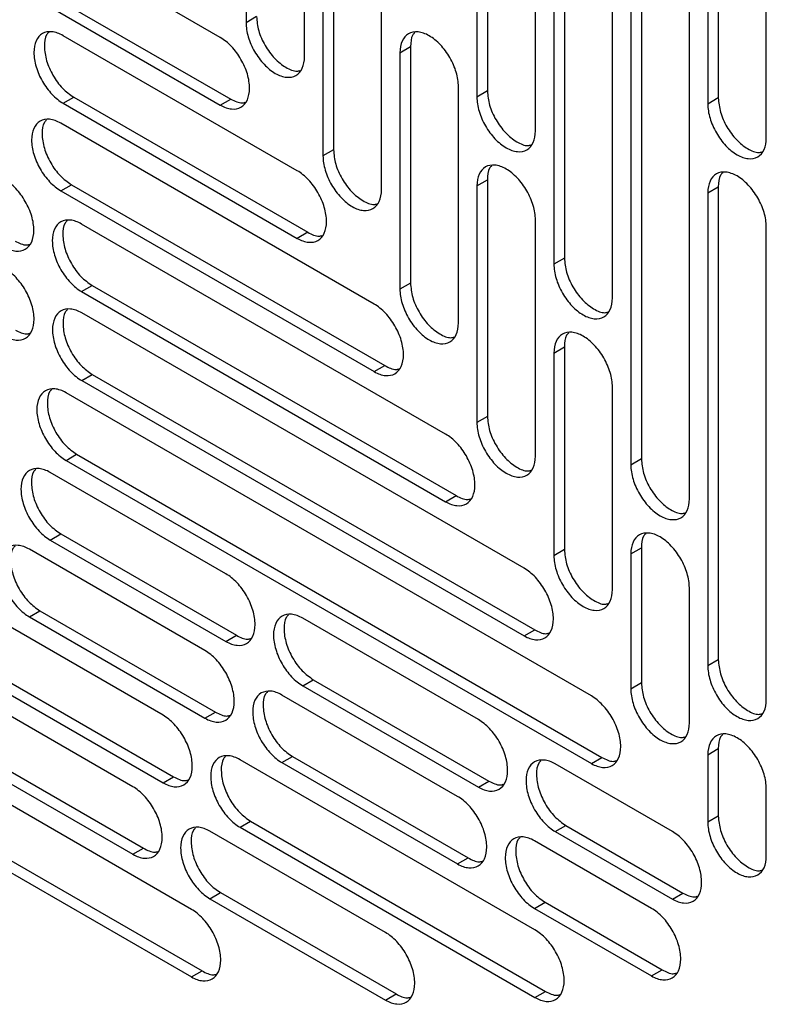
# Model space of a CAD drawing. Header units: millimetres. Extents: x 0 to 3353, y 0 to 2591.
# Tile 21 of 32: x 2940 to 2980, y 2027 to 2080. Entities that reach past the tile are written whole.
import ezdxf

# ---------------------------------------------------------------- set-up
doc = ezdxf.new("R2010")
doc.units = ezdxf.units.MM
doc.header["$LTSCALE"] = 12

msp = doc.modelspace()

# ---------------------------------------------------------------- linework, layer by layer
for p, q in [((2964.553, 2101.52), (2964.553, 2075.899)), ((2965.124, 2101.849), (2965.124, 2076.229)), ((2967.723, 2074.07), (2967.723, 2099.69)), ((2969.291, 2099.455), (2969.291, 2067.177)), ((2968.721, 2099.125), (2968.721, 2066.848)), ((2971.89, 2065.018), (2971.89, 2097.295)), ((2973.459, 2096.069), (2973.459, 2056.298)), ((2972.889, 2095.739), (2972.889, 2055.969)), ((2976.058, 2054.139), (2976.058, 2093.91)), ((2977.627, 2092.568), (2977.627, 2075.852)), ((2977.056, 2092.238), (2977.056, 2075.523)), ((2952.05, 2090.91), (2952.05, 2079.93)), ((2980.226, 2073.693), (2980.226, 2090.408)), ((2955.219, 2078.1), (2955.219, 2089.08)), ((2956.218, 2085.521), (2956.218, 2072.711)), ((2956.788, 2085.851), (2956.788, 2073.041)), ((2950.657, 2079.126), (2941.148, 2084.615)), ((2959.387, 2070.882), (2959.387, 2083.692)), ((2941.719, 2081.284), (2951.227, 2075.795)), ((2941.148, 2080.955), (2950.657, 2075.466)), ((2952.62, 2080.259), (2952.05, 2079.93)), ((2954.825, 2071.907), (2942.147, 2079.226)), ((2960.385, 2078.303), (2960.956, 2078.632)), ((2960.956, 2078.632), (2960.956, 2065.822)), ((2960.385, 2078.303), (2960.385, 2065.493)), ((2963.555, 2063.663), (2963.555, 2076.473)), ((2942.147, 2075.566), (2942.717, 2075.895)), ((2942.717, 2075.895), (2955.395, 2068.576)), ((2965.124, 2076.229), (2964.553, 2075.899)), ((2977.627, 2075.852), (2977.056, 2075.523)), ((2942.147, 2075.566), (2954.825, 2068.247)), ((2950.657, 2075.466), (2951.227, 2075.795)), ((2958.992, 2064.688), (2942.022, 2074.485)), ((2956.788, 2073.041), (2956.218, 2072.711)), ((2942.022, 2070.825), (2942.592, 2071.154)), ((2942.592, 2071.154), (2959.563, 2061.357)), ((2964.553, 2071.087), (2965.124, 2071.416)), ((2964.553, 2071.087), (2964.553, 2058.274)), ((2965.124, 2071.416), (2965.124, 2058.603)), ((2977.056, 2070.71), (2977.627, 2071.04)), ((2977.627, 2071.04), (2977.627, 2045.42)), ((2942.022, 2070.825), (2958.992, 2061.028)), ((2977.056, 2070.71), (2977.056, 2045.09)), ((2962.861, 2057.642), (2943.145, 2069.024)), ((2967.723, 2056.444), (2967.723, 2069.257)), ((2980.226, 2043.26), (2980.226, 2068.881)), ((2955.395, 2068.576), (2954.825, 2068.247)), ((2969.291, 2067.177), (2968.721, 2066.848)), ((2943.145, 2065.364), (2943.715, 2065.693)), ((2943.715, 2065.693), (2963.431, 2054.311)), ((2960.956, 2065.822), (2960.385, 2065.493)), ((2943.145, 2065.364), (2962.861, 2053.982)), ((2967.113, 2050.374), (2943.155, 2064.205)), ((2968.721, 2062.035), (2969.291, 2062.364)), ((2968.721, 2062.035), (2968.721, 2051.055)), ((2969.291, 2062.364), (2969.291, 2051.384)), ((2943.155, 2060.545), (2943.725, 2060.875)), ((2943.725, 2060.875), (2967.684, 2047.044)), ((2958.992, 2061.028), (2959.563, 2061.357)), ((2943.155, 2060.545), (2967.113, 2046.714)), ((2970.757, 2043.458), (2942.306, 2059.882)), ((2971.89, 2049.225), (2971.89, 2060.205)), ((2965.124, 2058.603), (2964.553, 2058.274)), ((2942.306, 2056.222), (2942.877, 2056.552)), ((2942.306, 2056.222), (2970.757, 2039.798)), ((2942.877, 2056.552), (2971.327, 2040.127)), ((2973.459, 2056.298), (2972.889, 2055.969)), ((2950.956, 2050.076), (2941.448, 2055.565)), ((2962.861, 2053.982), (2963.431, 2054.311)), ((2941.448, 2051.905), (2942.018, 2052.235)), ((2941.448, 2051.905), (2950.956, 2046.416)), ((2942.018, 2052.235), (2951.527, 2046.745)), ((2949.828, 2045.915), (2940.319, 2051.404)), ((2969.291, 2051.384), (2968.721, 2051.055)), ((2972.889, 2051.156), (2973.459, 2051.486)), ((2973.459, 2051.486), (2973.459, 2044.166)), ((2972.889, 2051.156), (2972.889, 2043.836)), ((2976.058, 2042.006), (2976.058, 2049.326)), ((2940.319, 2047.744), (2940.89, 2048.073)), ((2940.89, 2048.073), (2950.398, 2042.584)), ((2947.556, 2042.413), (2938.048, 2047.902)), ((2940.319, 2047.744), (2949.828, 2042.255)), ((2964.633, 2042.181), (2955.124, 2047.67)), ((2967.113, 2046.714), (2967.684, 2047.044)), ((2950.956, 2046.416), (2951.527, 2046.745)), ((2977.627, 2045.42), (2977.056, 2045.09)), ((2938.618, 2044.572), (2948.127, 2039.083)), ((2955.124, 2044.01), (2955.695, 2044.339)), ((2955.695, 2044.339), (2965.203, 2038.85)), ((2945.926, 2038.541), (2936.418, 2044.031)), ((2938.048, 2044.242), (2947.556, 2038.753)), ((2955.124, 2044.01), (2964.633, 2038.521)), ((2973.459, 2044.166), (2972.889, 2043.836)), ((2963.504, 2038.02), (2953.995, 2043.509)), ((2949.828, 2042.255), (2950.398, 2042.584)), ((2949.096, 2031.899), (2933.743, 2040.762)), ((2936.988, 2040.7), (2946.497, 2035.211)), ((2977.056, 2040.277), (2977.627, 2040.607)), ((2977.627, 2040.607), (2977.627, 2036.947)), ((2936.418, 2040.371), (2945.926, 2034.881)), ((2953.995, 2039.849), (2954.566, 2040.178)), ((2954.566, 2040.178), (2964.074, 2034.689)), ((2970.757, 2039.798), (2971.327, 2040.127)), ((2977.056, 2040.277), (2977.056, 2036.617)), ((2967.696, 2030.787), (2951.724, 2040.007)), ((2953.995, 2039.849), (2963.504, 2034.36)), ((2975.139, 2036.115), (2968.8, 2039.775)), ((2947.556, 2038.753), (2948.127, 2039.083)), ((2964.633, 2038.521), (2965.203, 2038.85)), ((2980.226, 2034.788), (2980.226, 2038.448)), ((2934.314, 2037.431), (2949.666, 2028.568)), ((2933.743, 2037.102), (2949.096, 2028.239)), ((2977.627, 2036.947), (2977.056, 2036.617)), ((2951.724, 2036.347), (2952.294, 2036.677)), ((2951.724, 2036.347), (2967.696, 2027.127)), ((2952.294, 2036.677), (2968.267, 2027.456)), ((2968.8, 2036.115), (2969.371, 2036.444)), ((2969.371, 2036.444), (2975.71, 2032.785)), ((2959.603, 2030.646), (2950.094, 2036.135)), ((2968.8, 2036.115), (2975.139, 2032.455)), ((2974.011, 2031.954), (2967.672, 2035.614)), ((2945.926, 2034.881), (2946.497, 2035.211)), ((2963.504, 2034.36), (2964.074, 2034.689)), ((2950.094, 2032.475), (2950.665, 2032.805)), ((2950.665, 2032.805), (2960.173, 2027.316)), ((2975.139, 2032.455), (2975.71, 2032.785)), ((2950.094, 2032.475), (2959.603, 2026.986)), ((2967.672, 2031.954), (2968.242, 2032.283)), ((2968.242, 2032.283), (2974.581, 2028.624)), ((2967.672, 2031.954), (2974.011, 2028.294)), ((2949.096, 2028.239), (2949.666, 2028.568)), ((2974.011, 2028.294), (2974.581, 2028.624)), ((2959.603, 2026.986), (2960.173, 2027.316)), ((2967.696, 2027.127), (2968.267, 2027.456))]:
    msp.add_line(p, q)
for points, knots in [([(2952.62, 2080.259), (2952.644, 2080.006), (2952.692, 2079.499), (2953.058, 2078.68), (2953.584, 2077.966), (2954.2, 2077.48), (2954.704, 2077.262), (2954.928, 2077.322), (2954.984, 2077.337)], [0, 0, 0, 0, 0.187456, 0.374912, 0.562368, 0.749823, 0.937279, 1, 1, 1, 1]), ([(2952.05, 2079.93), (2952.05, 2079.691), (2952.091, 2079.427), (2952.25, 2078.893), (2952.367, 2078.622), (2952.661, 2078.114), (2952.836, 2077.877), (2953.22, 2077.472), (2953.427, 2077.305), (2953.842, 2077.065), (2954.049, 2076.993), (2954.433, 2076.955), (2954.608, 2076.99), (2954.902, 2077.159), (2955.019, 2077.294), (2955.178, 2077.645), (2955.219, 2077.861), (2955.219, 2078.1)], [0, 0, 0, 0, 0.125, 0.125, 0.25, 0.25, 0.375, 0.375, 0.5, 0.5, 0.625, 0.625, 0.75, 0.75, 0.875, 0.875, 1, 1, 1, 1]), ([(2942.147, 2079.226), (2941.939, 2079.345), (2941.732, 2079.418), (2941.348, 2079.456), (2941.173, 2079.421), (2940.879, 2079.252), (2940.762, 2079.117), (2940.603, 2078.766), (2940.562, 2078.55), (2940.562, 2078.071), (2940.603, 2077.808), (2940.762, 2077.273), (2940.879, 2077.003), (2941.173, 2076.495), (2941.348, 2076.257), (2941.732, 2075.853), (2941.939, 2075.685), (2942.147, 2075.566)], [0, 0, 0, 0, 0.125, 0.125, 0.25, 0.25, 0.375, 0.375, 0.5, 0.5, 0.625, 0.625, 0.75, 0.75, 0.875, 0.875, 1, 1, 1, 1]), ([(2941.368, 2079.403), (2941.327, 2079.362), (2941.163, 2079.199), (2941.1, 2078.652), (2941.212, 2077.876), (2941.568, 2077.064), (2942.095, 2076.337), (2942.51, 2076.042), (2942.717, 2075.895)], [0, 0, 0, 0, 0.062816, 0.250253, 0.43769, 0.625126, 0.812563, 1, 1, 1, 1]), ([(2952.242, 2076.381), (2952.242, 2076.62), (2952.2, 2076.884), (2952.042, 2077.418), (2951.924, 2077.689), (2951.631, 2078.197), (2951.455, 2078.434), (2951.072, 2078.839), (2950.864, 2079.006), (2950.657, 2079.126)], [0, 0, 0, 0, 0.25, 0.25, 0.5, 0.5, 0.75, 0.75, 1, 1, 1, 1]), ([(2963.555, 2076.473), (2963.555, 2076.712), (2963.514, 2076.976), (2963.355, 2077.51), (2963.237, 2077.781), (2962.944, 2078.289), (2962.768, 2078.526), (2962.385, 2078.931), (2962.178, 2079.098), (2961.763, 2079.338), (2961.555, 2079.41), (2961.172, 2079.448), (2960.996, 2079.413), (2960.703, 2079.244), (2960.585, 2079.109), (2960.427, 2078.758), (2960.385, 2078.542), (2960.385, 2078.303)], [0, 0, 0, 0, 0.125, 0.125, 0.25, 0.25, 0.375, 0.375, 0.5, 0.5, 0.625, 0.625, 0.75, 0.75, 0.875, 0.875, 1, 1, 1, 1]), ([(2961.192, 2079.395), (2961.15, 2079.354), (2960.985, 2079.191), (2960.968, 2078.872), (2960.956, 2078.632)], [0, 0, 0, 0, 0.251011, 1, 1, 1, 1]), ([(2950.657, 2075.466), (2950.864, 2075.346), (2951.072, 2075.274), (2951.455, 2075.236), (2951.631, 2075.27), (2951.924, 2075.439), (2952.042, 2075.575), (2952.2, 2075.926), (2952.242, 2076.141), (2952.242, 2076.381)], [0, 0, 0, 0, 0.25, 0.25, 0.5, 0.5, 0.75, 0.75, 1, 1, 1, 1]), ([(2964.553, 2075.899), (2964.553, 2075.66), (2964.594, 2075.397), (2964.753, 2074.862), (2964.871, 2074.592), (2965.164, 2074.083), (2965.34, 2073.846), (2965.723, 2073.442), (2965.93, 2073.274), (2966.345, 2073.035), (2966.553, 2072.963), (2966.936, 2072.925), (2967.112, 2072.959), (2967.405, 2073.128), (2967.523, 2073.264), (2967.681, 2073.615), (2967.723, 2073.83), (2967.723, 2074.07)], [0, 0, 0, 0, 0.125, 0.125, 0.25, 0.25, 0.375, 0.375, 0.5, 0.5, 0.625, 0.625, 0.75, 0.75, 0.875, 0.875, 1, 1, 1, 1]), ([(2965.124, 2076.229), (2965.147, 2075.975), (2965.195, 2075.469), (2965.561, 2074.649), (2966.087, 2073.935), (2966.703, 2073.45), (2967.208, 2073.232), (2967.431, 2073.292), (2967.487, 2073.307)], [0, 0, 0, 0, 0.187456, 0.374912, 0.562368, 0.749823, 0.937279, 1, 1, 1, 1]), ([(2977.627, 2075.852), (2977.651, 2075.599), (2977.698, 2075.092), (2978.064, 2074.273), (2978.59, 2073.559), (2979.206, 2073.073), (2979.711, 2072.855), (2979.934, 2072.915), (2979.99, 2072.93)], [0, 0, 0, 0, 0.187456, 0.374912, 0.562368, 0.749823, 0.937279, 1, 1, 1, 1]), ([(2951.227, 2075.795), (2951.441, 2075.686), (2951.726, 2075.54), (2951.95, 2075.602), (2952.006, 2075.618)], [0, 0, 0, 0, 0.7492943, 1, 1, 1, 1]), ([(2977.056, 2075.523), (2977.056, 2075.284), (2977.098, 2075.02), (2977.256, 2074.486), (2977.374, 2074.215), (2977.667, 2073.707), (2977.843, 2073.47), (2978.226, 2073.065), (2978.434, 2072.898), (2978.849, 2072.659), (2979.056, 2072.586), (2979.439, 2072.549), (2979.615, 2072.583), (2979.908, 2072.752), (2980.026, 2072.887), (2980.185, 2073.238), (2980.226, 2073.454), (2980.226, 2073.693)], [0, 0, 0, 0, 0.125, 0.125, 0.25, 0.25, 0.375, 0.375, 0.5, 0.5, 0.625, 0.625, 0.75, 0.75, 0.875, 0.875, 1, 1, 1, 1]), ([(2942.022, 2074.485), (2941.814, 2074.605), (2941.607, 2074.677), (2941.224, 2074.715), (2941.048, 2074.681), (2940.754, 2074.511), (2940.637, 2074.376), (2940.478, 2074.025), (2940.437, 2073.809), (2940.437, 2073.33), (2940.478, 2073.067), (2940.637, 2072.533), (2940.754, 2072.262), (2941.048, 2071.754), (2941.224, 2071.517), (2941.607, 2071.112), (2941.814, 2070.945), (2942.022, 2070.825)], [0, 0, 0, 0, 0.125, 0.125, 0.25, 0.25, 0.375, 0.375, 0.5, 0.5, 0.625, 0.625, 0.75, 0.75, 0.875, 0.875, 1, 1, 1, 1]), ([(2941.243, 2074.662), (2941.202, 2074.621), (2941.039, 2074.458), (2940.975, 2073.912), (2941.088, 2073.135), (2941.443, 2072.323), (2941.97, 2071.596), (2942.385, 2071.302), (2942.592, 2071.154)], [0, 0, 0, 0, 0.062816, 0.250253, 0.43769, 0.625126, 0.812563, 1, 1, 1, 1]), ([(2956.218, 2072.711), (2956.218, 2072.472), (2956.259, 2072.209), (2956.418, 2071.674), (2956.535, 2071.403), (2956.828, 2070.895), (2957.004, 2070.658), (2957.388, 2070.254), (2957.595, 2070.086), (2958.01, 2069.847), (2958.217, 2069.775), (2958.6, 2069.737), (2958.776, 2069.771), (2959.07, 2069.94), (2959.187, 2070.075), (2959.346, 2070.426), (2959.387, 2070.642), (2959.387, 2070.882)], [0, 0, 0, 0, 0.125, 0.125, 0.25, 0.25, 0.375, 0.375, 0.5, 0.5, 0.625, 0.625, 0.75, 0.75, 0.875, 0.875, 1, 1, 1, 1]), ([(2956.788, 2073.041), (2956.812, 2072.787), (2956.86, 2072.281), (2957.226, 2071.461), (2957.751, 2070.747), (2958.367, 2070.262), (2958.872, 2070.044), (2959.095, 2070.103), (2959.151, 2070.118)], [0, 0, 0, 0, 0.187456, 0.374912, 0.562368, 0.749823, 0.937279, 1, 1, 1, 1]), ([(2967.723, 2069.257), (2967.723, 2069.497), (2967.681, 2069.76), (2967.523, 2070.294), (2967.405, 2070.565), (2967.112, 2071.073), (2966.936, 2071.31), (2966.553, 2071.715), (2966.345, 2071.882), (2965.93, 2072.122), (2965.723, 2072.194), (2965.34, 2072.232), (2965.164, 2072.197), (2964.871, 2072.028), (2964.753, 2071.893), (2964.594, 2071.542), (2964.553, 2071.326), (2964.553, 2071.087)], [0, 0, 0, 0, 0.125, 0.125, 0.25, 0.25, 0.375, 0.375, 0.5, 0.5, 0.625, 0.625, 0.75, 0.75, 0.875, 0.875, 1, 1, 1, 1]), ([(2965.359, 2072.179), (2965.318, 2072.138), (2965.153, 2071.976), (2965.136, 2071.656), (2965.124, 2071.416)], [0, 0, 0, 0, 0.2510107, 1, 1, 1, 1]), ([(2956.409, 2069.162), (2956.409, 2069.402), (2956.368, 2069.665), (2956.209, 2070.199), (2956.092, 2070.47), (2955.798, 2070.978), (2955.623, 2071.215), (2955.239, 2071.62), (2955.032, 2071.787), (2954.825, 2071.907)], [0, 0, 0, 0, 0.25, 0.25, 0.5, 0.5, 0.75, 0.75, 1, 1, 1, 1]), ([(2980.226, 2068.881), (2980.226, 2069.12), (2980.185, 2069.383), (2980.026, 2069.918), (2979.908, 2070.189), (2979.615, 2070.697), (2979.439, 2070.934), (2979.056, 2071.338), (2978.849, 2071.506), (2978.434, 2071.745), (2978.226, 2071.817), (2977.843, 2071.855), (2977.667, 2071.821), (2977.374, 2071.652), (2977.256, 2071.517), (2977.098, 2071.166), (2977.056, 2070.95), (2977.056, 2070.71)], [0, 0, 0, 0, 0.125, 0.125, 0.25, 0.25, 0.375, 0.375, 0.5, 0.5, 0.625, 0.625, 0.75, 0.75, 0.875, 0.875, 1, 1, 1, 1]), ([(2977.863, 2071.803), (2977.821, 2071.762), (2977.656, 2071.599), (2977.639, 2071.279), (2977.627, 2071.04)], [0, 0, 0, 0, 0.251011, 1, 1, 1, 1]), ([(2940.562, 2068.685), (2940.562, 2068.925), (2940.521, 2069.188), (2940.362, 2069.722), (2940.244, 2069.993), (2939.951, 2070.501), (2939.775, 2070.738), (2939.392, 2071.143), (2939.185, 2071.31), (2938.977, 2071.43)], [0, 0, 0, 0, 0.25, 0.25, 0.5, 0.5, 0.75, 0.75, 1, 1, 1, 1]), ([(2943.145, 2069.024), (2942.937, 2069.144), (2942.73, 2069.216), (2942.347, 2069.254), (2942.171, 2069.219), (2941.878, 2069.05), (2941.76, 2068.915), (2941.601, 2068.564), (2941.56, 2068.348), (2941.56, 2067.869), (2941.601, 2067.606), (2941.76, 2067.072), (2941.878, 2066.801), (2942.171, 2066.293), (2942.347, 2066.056), (2942.73, 2065.651), (2942.937, 2065.484), (2943.145, 2065.364)], [0, 0, 0, 0, 0.125, 0.125, 0.25, 0.25, 0.375, 0.375, 0.5, 0.5, 0.625, 0.625, 0.75, 0.75, 0.875, 0.875, 1, 1, 1, 1]), ([(2942.366, 2069.201), (2942.325, 2069.16), (2942.162, 2068.997), (2942.098, 2068.451), (2942.211, 2067.674), (2942.566, 2066.862), (2943.093, 2066.135), (2943.508, 2065.84), (2943.715, 2065.693)], [0, 0, 0, 0, 0.0628162, 0.2502529, 0.4376897, 0.6251265, 0.8125632, 1, 1, 1, 1]), ([(2954.825, 2068.247), (2955.032, 2068.127), (2955.239, 2068.055), (2955.623, 2068.017), (2955.798, 2068.051), (2956.092, 2068.221), (2956.209, 2068.356), (2956.368, 2068.707), (2956.409, 2068.922), (2956.409, 2069.162)], [0, 0, 0, 0, 0.25, 0.25, 0.5, 0.5, 0.75, 0.75, 1, 1, 1, 1]), ([(2938.977, 2067.77), (2939.185, 2067.65), (2939.392, 2067.578), (2939.775, 2067.54), (2939.951, 2067.574), (2940.244, 2067.744), (2940.362, 2067.879), (2940.521, 2068.23), (2940.562, 2068.445), (2940.562, 2068.685)], [0, 0, 0, 0, 0.25, 0.25, 0.5, 0.5, 0.75, 0.75, 1, 1, 1, 1]), ([(2955.395, 2068.576), (2955.609, 2068.467), (2955.894, 2068.322), (2956.117, 2068.383), (2956.174, 2068.399)], [0, 0, 0, 0, 0.7492943, 1, 1, 1, 1]), ([(2939.548, 2068.099), (2939.761, 2067.99), (2940.046, 2067.845), (2940.27, 2067.906), (2940.326, 2067.922)], [0, 0, 0, 0, 0.749294, 1, 1, 1, 1]), ([(2968.721, 2066.848), (2968.721, 2066.608), (2968.762, 2066.345), (2968.921, 2065.811), (2969.038, 2065.54), (2969.332, 2065.032), (2969.508, 2064.795), (2969.891, 2064.39), (2970.098, 2064.223), (2970.513, 2063.983), (2970.72, 2063.911), (2971.104, 2063.873), (2971.28, 2063.907), (2971.573, 2064.077), (2971.69, 2064.212), (2971.849, 2064.563), (2971.89, 2064.779), (2971.89, 2065.018)], [0, 0, 0, 0, 0.125, 0.125, 0.25, 0.25, 0.375, 0.375, 0.5, 0.5, 0.625, 0.625, 0.75, 0.75, 0.875, 0.875, 1, 1, 1, 1]), ([(2969.291, 2067.177), (2969.315, 2066.924), (2969.363, 2066.417), (2969.729, 2065.598), (2970.255, 2064.884), (2970.871, 2064.398), (2971.375, 2064.18), (2971.599, 2064.24), (2971.655, 2064.255)], [0, 0, 0, 0, 0.1874559, 0.3749117, 0.5623676, 0.7498235, 0.9372793, 1, 1, 1, 1]), ([(2940.572, 2063.866), (2940.572, 2064.106), (2940.531, 2064.369), (2940.372, 2064.904), (2940.254, 2065.174), (2939.961, 2065.682), (2939.785, 2065.92), (2939.402, 2066.324), (2939.195, 2066.492), (2938.987, 2066.611)], [0, 0, 0, 0, 0.25, 0.25, 0.5, 0.5, 0.75, 0.75, 1, 1, 1, 1]), ([(2960.956, 2065.822), (2960.98, 2065.569), (2961.027, 2065.062), (2961.393, 2064.242), (2961.919, 2063.528), (2962.535, 2063.043), (2963.04, 2062.825), (2963.263, 2062.885), (2963.319, 2062.9)], [0, 0, 0, 0, 0.187456, 0.374912, 0.562368, 0.749823, 0.937279, 1, 1, 1, 1]), ([(2960.385, 2065.493), (2960.385, 2065.253), (2960.427, 2064.99), (2960.585, 2064.455), (2960.703, 2064.185), (2960.996, 2063.676), (2961.172, 2063.439), (2961.555, 2063.035), (2961.763, 2062.867), (2962.178, 2062.628), (2962.385, 2062.556), (2962.768, 2062.518), (2962.944, 2062.552), (2963.237, 2062.721), (2963.355, 2062.857), (2963.514, 2063.208), (2963.555, 2063.423), (2963.555, 2063.663)], [0, 0, 0, 0, 0.125, 0.125, 0.25, 0.25, 0.375, 0.375, 0.5, 0.5, 0.625, 0.625, 0.75, 0.75, 0.875, 0.875, 1, 1, 1, 1]), ([(2960.577, 2061.943), (2960.577, 2062.183), (2960.536, 2062.446), (2960.377, 2062.98), (2960.26, 2063.251), (2959.966, 2063.759), (2959.79, 2063.996), (2959.407, 2064.401), (2959.2, 2064.568), (2958.992, 2064.688)], [0, 0, 0, 0, 0.25, 0.25, 0.5, 0.5, 0.75, 0.75, 1, 1, 1, 1]), ([(2943.155, 2064.205), (2942.947, 2064.325), (2942.74, 2064.397), (2942.357, 2064.435), (2942.181, 2064.401), (2941.888, 2064.231), (2941.77, 2064.096), (2941.611, 2063.745), (2941.57, 2063.53), (2941.57, 2063.051), (2941.611, 2062.787), (2941.77, 2062.253), (2941.888, 2061.982), (2942.181, 2061.474), (2942.357, 2061.237), (2942.74, 2060.832), (2942.947, 2060.665), (2943.155, 2060.545)], [0, 0, 0, 0, 0.125, 0.125, 0.25, 0.25, 0.375, 0.375, 0.5, 0.5, 0.625, 0.625, 0.75, 0.75, 0.875, 0.875, 1, 1, 1, 1]), ([(2942.376, 2064.383), (2942.335, 2064.342), (2942.172, 2064.178), (2942.108, 2063.632), (2942.221, 2062.856), (2942.576, 2062.043), (2943.103, 2061.317), (2943.518, 2061.022), (2943.725, 2060.875)], [0, 0, 0, 0, 0.062816, 0.250253, 0.43769, 0.625126, 0.812563, 1, 1, 1, 1]), ([(2938.987, 2062.951), (2939.195, 2062.832), (2939.402, 2062.759), (2939.785, 2062.722), (2939.961, 2062.756), (2940.254, 2062.925), (2940.372, 2063.06), (2940.531, 2063.411), (2940.572, 2063.627), (2940.572, 2063.866)], [0, 0, 0, 0, 0.25, 0.25, 0.5, 0.5, 0.75, 0.75, 1, 1, 1, 1]), ([(2939.558, 2063.281), (2939.771, 2063.172), (2940.056, 2063.026), (2940.28, 2063.088), (2940.336, 2063.103)], [0, 0, 0, 0, 0.7492943, 1, 1, 1, 1]), ([(2971.89, 2060.205), (2971.89, 2060.445), (2971.849, 2060.708), (2971.69, 2061.242), (2971.573, 2061.513), (2971.28, 2062.021), (2971.104, 2062.258), (2970.72, 2062.663), (2970.513, 2062.83), (2970.098, 2063.07), (2969.891, 2063.142), (2969.508, 2063.18), (2969.332, 2063.146), (2969.038, 2062.976), (2968.921, 2062.841), (2968.762, 2062.49), (2968.721, 2062.275), (2968.721, 2062.035)], [0, 0, 0, 0, 0.125, 0.125, 0.25, 0.25, 0.375, 0.375, 0.5, 0.5, 0.625, 0.625, 0.75, 0.75, 0.875, 0.875, 1, 1, 1, 1]), ([(2969.527, 2063.128), (2969.486, 2063.087), (2969.32, 2062.924), (2969.304, 2062.604), (2969.291, 2062.364)], [0, 0, 0, 0, 0.251011, 1, 1, 1, 1]), ([(2958.992, 2061.028), (2959.2, 2060.908), (2959.407, 2060.836), (2959.79, 2060.798), (2959.966, 2060.832), (2960.26, 2061.002), (2960.377, 2061.137), (2960.536, 2061.488), (2960.577, 2061.704), (2960.577, 2061.943)], [0, 0, 0, 0, 0.25, 0.25, 0.5, 0.5, 0.75, 0.75, 1, 1, 1, 1]), ([(2959.563, 2061.357), (2959.777, 2061.248), (2960.062, 2061.103), (2960.285, 2061.165), (2960.341, 2061.18)], [0, 0, 0, 0, 0.749294, 1, 1, 1, 1]), ([(2942.306, 2059.882), (2942.099, 2060.002), (2941.891, 2060.074), (2941.508, 2060.112), (2941.332, 2060.078), (2941.039, 2059.909), (2940.922, 2059.773), (2940.763, 2059.422), (2940.722, 2059.207), (2940.722, 2058.728), (2940.763, 2058.464), (2940.922, 2057.93), (2941.039, 2057.659), (2941.332, 2057.151), (2941.508, 2056.914), (2941.891, 2056.509), (2942.099, 2056.342), (2942.306, 2056.222)], [0, 0, 0, 0, 0.125, 0.125, 0.25, 0.25, 0.375, 0.375, 0.5, 0.5, 0.625, 0.625, 0.75, 0.75, 0.875, 0.875, 1, 1, 1, 1]), ([(2941.528, 2060.06), (2941.487, 2060.019), (2941.323, 2059.855), (2941.26, 2059.309), (2941.372, 2058.533), (2941.728, 2057.72), (2942.254, 2056.994), (2942.669, 2056.699), (2942.877, 2056.552)], [0, 0, 0, 0, 0.062816, 0.250253, 0.43769, 0.625126, 0.812563, 1, 1, 1, 1]), ([(2964.553, 2058.274), (2964.553, 2058.034), (2964.594, 2057.771), (2964.753, 2057.237), (2964.871, 2056.966), (2965.164, 2056.458), (2965.34, 2056.221), (2965.723, 2055.816), (2965.93, 2055.649), (2966.345, 2055.409), (2966.553, 2055.337), (2966.936, 2055.299), (2967.112, 2055.333), (2967.405, 2055.503), (2967.523, 2055.638), (2967.681, 2055.989), (2967.723, 2056.204), (2967.723, 2056.444)], [0, 0, 0, 0, 0.125, 0.125, 0.25, 0.25, 0.375, 0.375, 0.5, 0.5, 0.625, 0.625, 0.75, 0.75, 0.875, 0.875, 1, 1, 1, 1]), ([(2965.124, 2058.603), (2965.147, 2058.35), (2965.195, 2057.843), (2965.561, 2057.024), (2966.087, 2056.31), (2966.703, 2055.824), (2967.208, 2055.606), (2967.431, 2055.666), (2967.487, 2055.681)], [0, 0, 0, 0, 0.187456, 0.374912, 0.562368, 0.749823, 0.937279, 1, 1, 1, 1]), ([(2964.445, 2054.897), (2964.445, 2055.137), (2964.404, 2055.4), (2964.245, 2055.934), (2964.128, 2056.205), (2963.835, 2056.713), (2963.659, 2056.95), (2963.275, 2057.355), (2963.068, 2057.522), (2962.861, 2057.642)], [0, 0, 0, 0, 0.25, 0.25, 0.5, 0.5, 0.75, 0.75, 1, 1, 1, 1]), ([(2973.459, 2056.298), (2973.483, 2056.045), (2973.531, 2055.538), (2973.897, 2054.719), (2974.422, 2054.005), (2975.039, 2053.519), (2975.543, 2053.301), (2975.766, 2053.361), (2975.822, 2053.376)], [0, 0, 0, 0, 0.1874559, 0.3749117, 0.5623676, 0.7498235, 0.9372793, 1, 1, 1, 1]), ([(2941.448, 2055.565), (2941.24, 2055.685), (2941.033, 2055.757), (2940.65, 2055.795), (2940.474, 2055.761), (2940.181, 2055.591), (2940.063, 2055.456), (2939.904, 2055.105), (2939.863, 2054.89), (2939.863, 2054.41), (2939.904, 2054.147), (2940.063, 2053.613), (2940.181, 2053.342), (2940.474, 2052.834), (2940.65, 2052.597), (2941.033, 2052.192), (2941.24, 2052.025), (2941.448, 2051.905)], [0, 0, 0, 0, 0.125, 0.125, 0.25, 0.25, 0.375, 0.375, 0.5, 0.5, 0.625, 0.625, 0.75, 0.75, 0.875, 0.875, 1, 1, 1, 1]), ([(2940.669, 2055.743), (2940.628, 2055.702), (2940.465, 2055.538), (2940.401, 2054.992), (2940.514, 2054.215), (2940.869, 2053.403), (2941.396, 2052.676), (2941.811, 2052.382), (2942.018, 2052.235)], [0, 0, 0, 0, 0.062816, 0.250253, 0.43769, 0.625126, 0.812563, 1, 1, 1, 1]), ([(2972.889, 2055.969), (2972.889, 2055.729), (2972.93, 2055.466), (2973.089, 2054.932), (2973.206, 2054.661), (2973.5, 2054.153), (2973.675, 2053.916), (2974.059, 2053.511), (2974.266, 2053.344), (2974.681, 2053.104), (2974.888, 2053.032), (2975.272, 2052.994), (2975.447, 2053.029), (2975.741, 2053.198), (2975.858, 2053.333), (2976.017, 2053.684), (2976.058, 2053.9), (2976.058, 2054.139)], [0, 0, 0, 0, 0.125, 0.125, 0.25, 0.25, 0.375, 0.375, 0.5, 0.5, 0.625, 0.625, 0.75, 0.75, 0.875, 0.875, 1, 1, 1, 1]), ([(2962.861, 2053.982), (2963.068, 2053.862), (2963.275, 2053.79), (2963.659, 2053.752), (2963.835, 2053.787), (2964.128, 2053.956), (2964.245, 2054.091), (2964.404, 2054.442), (2964.445, 2054.658), (2964.445, 2054.897)], [0, 0, 0, 0, 0.25, 0.25, 0.5, 0.5, 0.75, 0.75, 1, 1, 1, 1]), ([(2963.431, 2054.311), (2963.645, 2054.202), (2963.93, 2054.057), (2964.154, 2054.119), (2964.21, 2054.134)], [0, 0, 0, 0, 0.749294, 1, 1, 1, 1]), ([(2976.058, 2049.326), (2976.058, 2049.566), (2976.017, 2049.829), (2975.858, 2050.364), (2975.741, 2050.634), (2975.447, 2051.143), (2975.272, 2051.38), (2974.888, 2051.784), (2974.681, 2051.952), (2974.266, 2052.191), (2974.059, 2052.263), (2973.675, 2052.301), (2973.5, 2052.267), (2973.206, 2052.098), (2973.089, 2051.962), (2972.93, 2051.611), (2972.889, 2051.396), (2972.889, 2051.156)], [0, 0, 0, 0, 0.125, 0.125, 0.25, 0.25, 0.375, 0.375, 0.5, 0.5, 0.625, 0.625, 0.75, 0.75, 0.875, 0.875, 1, 1, 1, 1]), ([(2973.695, 2052.249), (2973.653, 2052.208), (2973.488, 2052.045), (2973.472, 2051.725), (2973.459, 2051.486)], [0, 0, 0, 0, 0.251011, 1, 1, 1, 1]), ([(2940.319, 2051.404), (2940.112, 2051.524), (2939.904, 2051.596), (2939.521, 2051.634), (2939.345, 2051.6), (2939.052, 2051.43), (2938.934, 2051.295), (2938.776, 2050.944), (2938.734, 2050.728), (2938.734, 2050.249), (2938.776, 2049.986), (2938.934, 2049.452), (2939.052, 2049.181), (2939.345, 2048.673), (2939.521, 2048.436), (2939.904, 2048.031), (2940.112, 2047.864), (2940.319, 2047.744)], [0, 0, 0, 0, 0.125, 0.125, 0.25, 0.25, 0.375, 0.375, 0.5, 0.5, 0.625, 0.625, 0.75, 0.75, 0.875, 0.875, 1, 1, 1, 1]), ([(2939.541, 2051.581), (2939.5, 2051.54), (2939.336, 2051.377), (2939.273, 2050.831), (2939.385, 2050.054), (2939.741, 2049.242), (2940.267, 2048.515), (2940.682, 2048.221), (2940.89, 2048.073)], [0, 0, 0, 0, 0.062816, 0.250253, 0.43769, 0.625126, 0.812563, 1, 1, 1, 1]), ([(2969.291, 2051.384), (2969.315, 2051.131), (2969.363, 2050.624), (2969.729, 2049.805), (2970.255, 2049.091), (2970.871, 2048.605), (2971.375, 2048.387), (2971.599, 2048.447), (2971.655, 2048.462)], [0, 0, 0, 0, 0.187456, 0.374912, 0.562368, 0.749823, 0.937279, 1, 1, 1, 1]), ([(2968.721, 2051.055), (2968.721, 2050.815), (2968.762, 2050.552), (2968.921, 2050.018), (2969.038, 2049.747), (2969.332, 2049.239), (2969.508, 2049.002), (2969.891, 2048.597), (2970.098, 2048.43), (2970.513, 2048.19), (2970.72, 2048.118), (2971.104, 2048.08), (2971.28, 2048.114), (2971.573, 2048.284), (2971.69, 2048.419), (2971.849, 2048.77), (2971.89, 2048.986), (2971.89, 2049.225)], [0, 0, 0, 0, 0.125, 0.125, 0.25, 0.25, 0.375, 0.375, 0.5, 0.5, 0.625, 0.625, 0.75, 0.75, 0.875, 0.875, 1, 1, 1, 1]), ([(2968.698, 2047.63), (2968.698, 2047.869), (2968.657, 2048.132), (2968.498, 2048.667), (2968.381, 2048.937), (2968.087, 2049.446), (2967.911, 2049.683), (2967.528, 2050.087), (2967.321, 2050.255), (2967.113, 2050.374)], [0, 0, 0, 0, 0.25, 0.25, 0.5, 0.5, 0.75, 0.75, 1, 1, 1, 1]), ([(2952.541, 2047.331), (2952.541, 2047.571), (2952.5, 2047.834), (2952.341, 2048.368), (2952.224, 2048.639), (2951.93, 2049.147), (2951.754, 2049.384), (2951.371, 2049.789), (2951.164, 2049.956), (2950.956, 2050.076)], [0, 0, 0, 0, 0.25, 0.25, 0.5, 0.5, 0.75, 0.75, 1, 1, 1, 1]), ([(2955.124, 2047.67), (2954.917, 2047.79), (2954.709, 2047.862), (2954.326, 2047.9), (2954.15, 2047.866), (2953.857, 2047.696), (2953.739, 2047.561), (2953.581, 2047.21), (2953.539, 2046.994), (2953.539, 2046.515), (2953.581, 2046.252), (2953.739, 2045.718), (2953.857, 2045.447), (2954.15, 2044.939), (2954.326, 2044.702), (2954.709, 2044.297), (2954.917, 2044.13), (2955.124, 2044.01)], [0, 0, 0, 0, 0.125, 0.125, 0.25, 0.25, 0.375, 0.375, 0.5, 0.5, 0.625, 0.625, 0.75, 0.75, 0.875, 0.875, 1, 1, 1, 1]), ([(2954.346, 2047.847), (2954.305, 2047.806), (2954.141, 2047.643), (2954.077, 2047.097), (2954.19, 2046.32), (2954.545, 2045.508), (2955.072, 2044.781), (2955.487, 2044.487), (2955.695, 2044.339)], [0, 0, 0, 0, 0.062816, 0.250253, 0.43769, 0.625126, 0.812563, 1, 1, 1, 1]), ([(2967.113, 2046.714), (2967.321, 2046.595), (2967.528, 2046.523), (2967.911, 2046.485), (2968.087, 2046.519), (2968.381, 2046.688), (2968.498, 2046.823), (2968.657, 2047.174), (2968.698, 2047.39), (2968.698, 2047.63)], [0, 0, 0, 0, 0.25, 0.25, 0.5, 0.5, 0.75, 0.75, 1, 1, 1, 1]), ([(2950.956, 2046.416), (2951.164, 2046.296), (2951.371, 2046.224), (2951.754, 2046.186), (2951.93, 2046.22), (2952.224, 2046.39), (2952.341, 2046.525), (2952.5, 2046.876), (2952.541, 2047.092), (2952.541, 2047.331)], [0, 0, 0, 0, 0.25, 0.25, 0.5, 0.5, 0.75, 0.75, 1, 1, 1, 1]), ([(2967.684, 2047.044), (2967.897, 2046.935), (2968.183, 2046.789), (2968.406, 2046.851), (2968.462, 2046.866)], [0, 0, 0, 0, 0.749294, 1, 1, 1, 1]), ([(2951.527, 2046.745), (2951.74, 2046.636), (2952.026, 2046.491), (2952.249, 2046.552), (2952.305, 2046.568)], [0, 0, 0, 0, 0.7492943, 1, 1, 1, 1]), ([(2951.412, 2043.17), (2951.412, 2043.409), (2951.371, 2043.673), (2951.212, 2044.207), (2951.095, 2044.478), (2950.802, 2044.986), (2950.626, 2045.223), (2950.243, 2045.628), (2950.035, 2045.795), (2949.828, 2045.915)], [0, 0, 0, 0, 0.25, 0.25, 0.5, 0.5, 0.75, 0.75, 1, 1, 1, 1]), ([(2977.627, 2045.42), (2977.651, 2045.166), (2977.698, 2044.659), (2978.064, 2043.84), (2978.59, 2043.126), (2979.206, 2042.64), (2979.711, 2042.422), (2979.934, 2042.482), (2979.99, 2042.497)], [0, 0, 0, 0, 0.187456, 0.374912, 0.562368, 0.749823, 0.937279, 1, 1, 1, 1]), ([(2977.056, 2045.09), (2977.056, 2044.851), (2977.098, 2044.587), (2977.256, 2044.053), (2977.374, 2043.782), (2977.667, 2043.274), (2977.843, 2043.037), (2978.226, 2042.632), (2978.434, 2042.465), (2978.849, 2042.226), (2979.056, 2042.153), (2979.439, 2042.116), (2979.615, 2042.15), (2979.908, 2042.319), (2980.026, 2042.454), (2980.185, 2042.805), (2980.226, 2043.021), (2980.226, 2043.26)], [0, 0, 0, 0, 0.125, 0.125, 0.25, 0.25, 0.375, 0.375, 0.5, 0.5, 0.625, 0.625, 0.75, 0.75, 0.875, 0.875, 1, 1, 1, 1]), ([(2972.889, 2043.836), (2972.889, 2043.597), (2972.93, 2043.333), (2973.089, 2042.799), (2973.206, 2042.528), (2973.5, 2042.02), (2973.675, 2041.783), (2974.059, 2041.378), (2974.266, 2041.211), (2974.681, 2040.972), (2974.888, 2040.899), (2975.272, 2040.862), (2975.447, 2040.896), (2975.741, 2041.065), (2975.858, 2041.2), (2976.017, 2041.551), (2976.058, 2041.767), (2976.058, 2042.006)], [0, 0, 0, 0, 0.125, 0.125, 0.25, 0.25, 0.375, 0.375, 0.5, 0.5, 0.625, 0.625, 0.75, 0.75, 0.875, 0.875, 1, 1, 1, 1]), ([(2973.459, 2044.166), (2973.483, 2043.912), (2973.531, 2043.405), (2973.897, 2042.586), (2974.422, 2041.872), (2975.039, 2041.386), (2975.543, 2041.168), (2975.766, 2041.228), (2975.822, 2041.243)], [0, 0, 0, 0, 0.1874559, 0.3749117, 0.5623676, 0.7498235, 0.9372793, 1, 1, 1, 1]), ([(2953.995, 2043.509), (2953.788, 2043.629), (2953.581, 2043.701), (2953.197, 2043.739), (2953.022, 2043.704), (2952.728, 2043.535), (2952.611, 2043.4), (2952.452, 2043.049), (2952.411, 2042.833), (2952.411, 2042.354), (2952.452, 2042.091), (2952.611, 2041.557), (2952.728, 2041.286), (2953.022, 2040.778), (2953.197, 2040.54), (2953.581, 2040.136), (2953.788, 2039.969), (2953.995, 2039.849)], [0, 0, 0, 0, 0.125, 0.125, 0.25, 0.25, 0.375, 0.375, 0.5, 0.5, 0.625, 0.625, 0.75, 0.75, 0.875, 0.875, 1, 1, 1, 1]), ([(2953.217, 2043.686), (2953.176, 2043.645), (2953.012, 2043.482), (2952.949, 2042.935), (2953.061, 2042.159), (2953.417, 2041.347), (2953.944, 2040.62), (2954.359, 2040.325), (2954.566, 2040.178)], [0, 0, 0, 0, 0.0628162, 0.2502529, 0.4376897, 0.6251265, 0.8125632, 1, 1, 1, 1]), ([(2972.342, 2040.713), (2972.342, 2040.953), (2972.3, 2041.216), (2972.142, 2041.75), (2972.024, 2042.021), (2971.731, 2042.529), (2971.555, 2042.766), (2971.172, 2043.171), (2970.964, 2043.338), (2970.757, 2043.458)], [0, 0, 0, 0, 0.25, 0.25, 0.5, 0.5, 0.75, 0.75, 1, 1, 1, 1]), ([(2949.828, 2042.255), (2950.035, 2042.135), (2950.243, 2042.063), (2950.626, 2042.025), (2950.802, 2042.059), (2951.095, 2042.229), (2951.212, 2042.364), (2951.371, 2042.715), (2951.412, 2042.93), (2951.412, 2043.17)], [0, 0, 0, 0, 0.25, 0.25, 0.5, 0.5, 0.75, 0.75, 1, 1, 1, 1]), ([(2949.141, 2039.668), (2949.141, 2039.908), (2949.1, 2040.171), (2948.941, 2040.706), (2948.823, 2040.976), (2948.53, 2041.484), (2948.354, 2041.722), (2947.971, 2042.126), (2947.764, 2042.294), (2947.556, 2042.413)], [0, 0, 0, 0, 0.25, 0.25, 0.5, 0.5, 0.75, 0.75, 1, 1, 1, 1]), ([(2950.398, 2042.584), (2950.612, 2042.475), (2950.897, 2042.329), (2951.121, 2042.391), (2951.177, 2042.407)], [0, 0, 0, 0, 0.749294, 1, 1, 1, 1]), ([(2966.217, 2039.436), (2966.217, 2039.676), (2966.176, 2039.939), (2966.017, 2040.473), (2965.9, 2040.744), (2965.606, 2041.252), (2965.431, 2041.489), (2965.047, 2041.894), (2964.84, 2042.061), (2964.633, 2042.181)], [0, 0, 0, 0, 0.25, 0.25, 0.5, 0.5, 0.75, 0.75, 1, 1, 1, 1]), ([(2980.226, 2038.448), (2980.226, 2038.687), (2980.185, 2038.95), (2980.026, 2039.485), (2979.908, 2039.756), (2979.615, 2040.264), (2979.439, 2040.501), (2979.056, 2040.905), (2978.849, 2041.073), (2978.434, 2041.312), (2978.226, 2041.384), (2977.843, 2041.422), (2977.667, 2041.388), (2977.374, 2041.219), (2977.256, 2041.084), (2977.098, 2040.733), (2977.056, 2040.517), (2977.056, 2040.277)], [0, 0, 0, 0, 0.125, 0.125, 0.25, 0.25, 0.375, 0.375, 0.5, 0.5, 0.625, 0.625, 0.75, 0.75, 0.875, 0.875, 1, 1, 1, 1]), ([(2977.863, 2041.37), (2977.821, 2041.329), (2977.656, 2041.166), (2977.639, 2040.846), (2977.627, 2040.607)], [0, 0, 0, 0, 0.251011, 1, 1, 1, 1]), ([(2970.757, 2039.798), (2970.964, 2039.678), (2971.172, 2039.606), (2971.555, 2039.568), (2971.731, 2039.603), (2972.024, 2039.772), (2972.142, 2039.907), (2972.3, 2040.258), (2972.342, 2040.474), (2972.342, 2040.713)], [0, 0, 0, 0, 0.25, 0.25, 0.5, 0.5, 0.75, 0.75, 1, 1, 1, 1]), ([(2951.724, 2040.007), (2951.516, 2040.127), (2951.309, 2040.199), (2950.926, 2040.237), (2950.75, 2040.203), (2950.457, 2040.034), (2950.339, 2039.898), (2950.18, 2039.547), (2950.139, 2039.332), (2950.139, 2038.853), (2950.18, 2038.589), (2950.339, 2038.055), (2950.457, 2037.784), (2950.75, 2037.276), (2950.926, 2037.039), (2951.309, 2036.634), (2951.516, 2036.467), (2951.724, 2036.347)], [0, 0, 0, 0, 0.125, 0.125, 0.25, 0.25, 0.375, 0.375, 0.5, 0.5, 0.625, 0.625, 0.75, 0.75, 0.875, 0.875, 1, 1, 1, 1]), ([(2950.945, 2040.185), (2950.904, 2040.144), (2950.741, 2039.98), (2950.677, 2039.434), (2950.79, 2038.658), (2951.145, 2037.845), (2951.672, 2037.119), (2952.087, 2036.824), (2952.294, 2036.677)], [0, 0, 0, 0, 0.062816, 0.250253, 0.43769, 0.625126, 0.812563, 1, 1, 1, 1]), ([(2971.327, 2040.127), (2971.541, 2040.018), (2971.826, 2039.873), (2972.05, 2039.935), (2972.106, 2039.95)], [0, 0, 0, 0, 0.749294, 1, 1, 1, 1]), ([(2947.556, 2038.753), (2947.764, 2038.634), (2947.971, 2038.561), (2948.354, 2038.524), (2948.53, 2038.558), (2948.823, 2038.727), (2948.941, 2038.862), (2949.1, 2039.213), (2949.141, 2039.429), (2949.141, 2039.668)], [0, 0, 0, 0, 0.25, 0.25, 0.5, 0.5, 0.75, 0.75, 1, 1, 1, 1]), ([(2968.8, 2039.775), (2968.593, 2039.895), (2968.386, 2039.967), (2968.002, 2040.005), (2967.826, 2039.97), (2967.533, 2039.801), (2967.416, 2039.666), (2967.257, 2039.315), (2967.216, 2039.099), (2967.216, 2038.62), (2967.257, 2038.357), (2967.416, 2037.823), (2967.533, 2037.552), (2967.826, 2037.044), (2968.002, 2036.807), (2968.386, 2036.402), (2968.593, 2036.235), (2968.8, 2036.115)], [0, 0, 0, 0, 0.125, 0.125, 0.25, 0.25, 0.375, 0.375, 0.5, 0.5, 0.625, 0.625, 0.75, 0.75, 0.875, 0.875, 1, 1, 1, 1]), ([(2968.022, 2039.952), (2967.981, 2039.911), (2967.817, 2039.748), (2967.754, 2039.202), (2967.866, 2038.425), (2968.222, 2037.613), (2968.748, 2036.886), (2969.163, 2036.592), (2969.371, 2036.444)], [0, 0, 0, 0, 0.0628162, 0.2502529, 0.4376897, 0.6251265, 0.8125632, 1, 1, 1, 1]), ([(2948.127, 2039.083), (2948.34, 2038.974), (2948.626, 2038.828), (2948.849, 2038.89), (2948.905, 2038.905)], [0, 0, 0, 0, 0.749294, 1, 1, 1, 1]), ([(2964.633, 2038.521), (2964.84, 2038.401), (2965.047, 2038.329), (2965.431, 2038.291), (2965.606, 2038.325), (2965.9, 2038.495), (2966.017, 2038.63), (2966.176, 2038.981), (2966.217, 2039.196), (2966.217, 2039.436)], [0, 0, 0, 0, 0.25, 0.25, 0.5, 0.5, 0.75, 0.75, 1, 1, 1, 1]), ([(2947.511, 2035.797), (2947.511, 2036.036), (2947.47, 2036.299), (2947.311, 2036.834), (2947.194, 2037.104), (2946.9, 2037.613), (2946.724, 2037.85), (2946.341, 2038.254), (2946.134, 2038.422), (2945.926, 2038.541)], [0, 0, 0, 0, 0.25, 0.25, 0.5, 0.5, 0.75, 0.75, 1, 1, 1, 1]), ([(2965.203, 2038.85), (2965.417, 2038.741), (2965.702, 2038.596), (2965.926, 2038.657), (2965.982, 2038.673)], [0, 0, 0, 0, 0.749294, 1, 1, 1, 1]), ([(2965.089, 2035.275), (2965.089, 2035.514), (2965.047, 2035.778), (2964.889, 2036.312), (2964.771, 2036.583), (2964.478, 2037.091), (2964.302, 2037.328), (2963.919, 2037.733), (2963.711, 2037.9), (2963.504, 2038.02)], [0, 0, 0, 0, 0.25, 0.25, 0.5, 0.5, 0.75, 0.75, 1, 1, 1, 1]), ([(2977.627, 2036.947), (2977.651, 2036.693), (2977.698, 2036.187), (2978.064, 2035.367), (2978.59, 2034.653), (2979.206, 2034.168), (2979.711, 2033.95), (2979.934, 2034.009), (2979.99, 2034.024)], [0, 0, 0, 0, 0.187456, 0.374912, 0.562368, 0.749823, 0.937279, 1, 1, 1, 1]), ([(2950.094, 2036.135), (2949.887, 2036.255), (2949.679, 2036.327), (2949.296, 2036.365), (2949.12, 2036.331), (2948.827, 2036.162), (2948.709, 2036.026), (2948.551, 2035.675), (2948.509, 2035.46), (2948.509, 2034.981), (2948.551, 2034.717), (2948.709, 2034.183), (2948.827, 2033.912), (2949.12, 2033.404), (2949.296, 2033.167), (2949.679, 2032.762), (2949.887, 2032.595), (2950.094, 2032.475)], [0, 0, 0, 0, 0.125, 0.125, 0.25, 0.25, 0.375, 0.375, 0.5, 0.5, 0.625, 0.625, 0.75, 0.75, 0.875, 0.875, 1, 1, 1, 1]), ([(2977.056, 2036.617), (2977.056, 2036.378), (2977.098, 2036.115), (2977.256, 2035.58), (2977.374, 2035.309), (2977.667, 2034.801), (2977.843, 2034.564), (2978.226, 2034.16), (2978.434, 2033.992), (2978.849, 2033.753), (2979.056, 2033.681), (2979.439, 2033.643), (2979.615, 2033.677), (2979.908, 2033.846), (2980.026, 2033.981), (2980.185, 2034.332), (2980.226, 2034.548), (2980.226, 2034.788)], [0, 0, 0, 0, 0.125, 0.125, 0.25, 0.25, 0.375, 0.375, 0.5, 0.5, 0.625, 0.625, 0.75, 0.75, 0.875, 0.875, 1, 1, 1, 1]), ([(2949.316, 2036.313), (2949.275, 2036.272), (2949.111, 2036.108), (2949.048, 2035.562), (2949.16, 2034.786), (2949.516, 2033.973), (2950.042, 2033.247), (2950.457, 2032.952), (2950.665, 2032.805)], [0, 0, 0, 0, 0.062816, 0.250253, 0.43769, 0.625126, 0.812563, 1, 1, 1, 1]), ([(2967.672, 2035.614), (2967.464, 2035.733), (2967.257, 2035.805), (2966.874, 2035.843), (2966.698, 2035.809), (2966.404, 2035.64), (2966.287, 2035.505), (2966.128, 2035.154), (2966.087, 2034.938), (2966.087, 2034.459), (2966.128, 2034.196), (2966.287, 2033.661), (2966.404, 2033.391), (2966.698, 2032.882), (2966.874, 2032.645), (2967.257, 2032.241), (2967.464, 2032.073), (2967.672, 2031.954)], [0, 0, 0, 0, 0.125, 0.125, 0.25, 0.25, 0.375, 0.375, 0.5, 0.5, 0.625, 0.625, 0.75, 0.75, 0.875, 0.875, 1, 1, 1, 1]), ([(2976.724, 2033.371), (2976.724, 2033.61), (2976.683, 2033.873), (2976.524, 2034.408), (2976.407, 2034.678), (2976.113, 2035.187), (2975.937, 2035.424), (2975.554, 2035.828), (2975.347, 2035.996), (2975.139, 2036.115)], [0, 0, 0, 0, 0.25, 0.25, 0.5, 0.5, 0.75, 0.75, 1, 1, 1, 1]), ([(2945.926, 2034.881), (2946.134, 2034.762), (2946.341, 2034.69), (2946.724, 2034.652), (2946.9, 2034.686), (2947.194, 2034.855), (2947.311, 2034.99), (2947.47, 2035.341), (2947.511, 2035.557), (2947.511, 2035.797)], [0, 0, 0, 0, 0.25, 0.25, 0.5, 0.5, 0.75, 0.75, 1, 1, 1, 1]), ([(2963.504, 2034.36), (2963.711, 2034.24), (2963.919, 2034.168), (2964.302, 2034.13), (2964.478, 2034.164), (2964.771, 2034.333), (2964.889, 2034.469), (2965.047, 2034.82), (2965.089, 2035.035), (2965.089, 2035.275)], [0, 0, 0, 0, 0.25, 0.25, 0.5, 0.5, 0.75, 0.75, 1, 1, 1, 1]), ([(2966.893, 2035.791), (2966.852, 2035.75), (2966.689, 2035.586), (2966.625, 2035.04), (2966.738, 2034.264), (2967.093, 2033.452), (2967.62, 2032.725), (2968.035, 2032.43), (2968.242, 2032.283)], [0, 0, 0, 0, 0.062816, 0.250253, 0.43769, 0.625126, 0.812563, 1, 1, 1, 1]), ([(2946.497, 2035.211), (2946.711, 2035.102), (2946.996, 2034.956), (2947.219, 2035.018), (2947.275, 2035.033)], [0, 0, 0, 0, 0.749294, 1, 1, 1, 1]), ([(2964.074, 2034.689), (2964.288, 2034.58), (2964.573, 2034.434), (2964.797, 2034.496), (2964.853, 2034.512)], [0, 0, 0, 0, 0.749294, 1, 1, 1, 1]), ([(2975.139, 2032.455), (2975.347, 2032.336), (2975.554, 2032.264), (2975.937, 2032.226), (2976.113, 2032.26), (2976.407, 2032.429), (2976.524, 2032.564), (2976.683, 2032.915), (2976.724, 2033.131), (2976.724, 2033.371)], [0, 0, 0, 0, 0.25, 0.25, 0.5, 0.5, 0.75, 0.75, 1, 1, 1, 1]), ([(2975.71, 2032.785), (2975.924, 2032.676), (2976.209, 2032.53), (2976.432, 2032.592), (2976.488, 2032.607)], [0, 0, 0, 0, 0.749294, 1, 1, 1, 1]), ([(2950.681, 2029.154), (2950.681, 2029.394), (2950.639, 2029.657), (2950.481, 2030.191), (2950.363, 2030.462), (2950.07, 2030.97), (2949.894, 2031.207), (2949.511, 2031.612), (2949.303, 2031.779), (2949.096, 2031.899)], [0, 0, 0, 0, 0.25, 0.25, 0.5, 0.5, 0.75, 0.75, 1, 1, 1, 1]), ([(2975.596, 2029.209), (2975.596, 2029.449), (2975.554, 2029.712), (2975.395, 2030.246), (2975.278, 2030.517), (2974.985, 2031.025), (2974.809, 2031.262), (2974.426, 2031.667), (2974.218, 2031.834), (2974.011, 2031.954)], [0, 0, 0, 0, 0.25, 0.25, 0.5, 0.5, 0.75, 0.75, 1, 1, 1, 1]), ([(2961.187, 2027.901), (2961.187, 2028.141), (2961.146, 2028.404), (2960.987, 2028.938), (2960.87, 2029.209), (2960.577, 2029.717), (2960.401, 2029.955), (2960.017, 2030.359), (2959.81, 2030.526), (2959.603, 2030.646)], [0, 0, 0, 0, 0.25, 0.25, 0.5, 0.5, 0.75, 0.75, 1, 1, 1, 1]), ([(2969.281, 2028.042), (2969.281, 2028.281), (2969.24, 2028.545), (2969.081, 2029.079), (2968.963, 2029.35), (2968.67, 2029.858), (2968.494, 2030.095), (2968.111, 2030.5), (2967.904, 2030.667), (2967.696, 2030.787)], [0, 0, 0, 0, 0.25, 0.25, 0.5, 0.5, 0.75, 0.75, 1, 1, 1, 1]), ([(2949.096, 2028.239), (2949.303, 2028.119), (2949.511, 2028.047), (2949.894, 2028.009), (2950.07, 2028.043), (2950.363, 2028.213), (2950.481, 2028.348), (2950.639, 2028.699), (2950.681, 2028.914), (2950.681, 2029.154)], [0, 0, 0, 0, 0.25, 0.25, 0.5, 0.5, 0.75, 0.75, 1, 1, 1, 1]), ([(2974.011, 2028.294), (2974.218, 2028.174), (2974.426, 2028.102), (2974.809, 2028.064), (2974.985, 2028.099), (2975.278, 2028.268), (2975.395, 2028.403), (2975.554, 2028.754), (2975.596, 2028.97), (2975.596, 2029.209)], [0, 0, 0, 0, 0.25, 0.25, 0.5, 0.5, 0.75, 0.75, 1, 1, 1, 1]), ([(2949.666, 2028.568), (2949.88, 2028.459), (2950.165, 2028.314), (2950.389, 2028.375), (2950.445, 2028.391)], [0, 0, 0, 0, 0.749294, 1, 1, 1, 1]), ([(2974.581, 2028.624), (2974.795, 2028.514), (2975.08, 2028.369), (2975.304, 2028.431), (2975.36, 2028.446)], [0, 0, 0, 0, 0.749294, 1, 1, 1, 1]), ([(2959.603, 2026.986), (2959.81, 2026.866), (2960.017, 2026.794), (2960.401, 2026.756), (2960.577, 2026.791), (2960.87, 2026.96), (2960.987, 2027.095), (2961.146, 2027.446), (2961.187, 2027.662), (2961.187, 2027.901)], [0, 0, 0, 0, 0.25, 0.25, 0.5, 0.5, 0.75, 0.75, 1, 1, 1, 1]), ([(2967.696, 2027.127), (2967.904, 2027.007), (2968.111, 2026.935), (2968.494, 2026.897), (2968.67, 2026.931), (2968.963, 2027.1), (2969.081, 2027.236), (2969.24, 2027.587), (2969.281, 2027.802), (2969.281, 2028.042)], [0, 0, 0, 0, 0.25, 0.25, 0.5, 0.5, 0.75, 0.75, 1, 1, 1, 1]), ([(2960.173, 2027.316), (2960.387, 2027.207), (2960.672, 2027.061), (2960.896, 2027.123), (2960.952, 2027.138)], [0, 0, 0, 0, 0.749294, 1, 1, 1, 1]), ([(2968.267, 2027.456), (2968.48, 2027.347), (2968.766, 2027.201), (2968.989, 2027.263), (2969.045, 2027.279)], [0, 0, 0, 0, 0.749294, 1, 1, 1, 1])]:
    msp.add_open_spline(points, degree=3, knots=knots)

doc.saveas('drawing.dxf')
